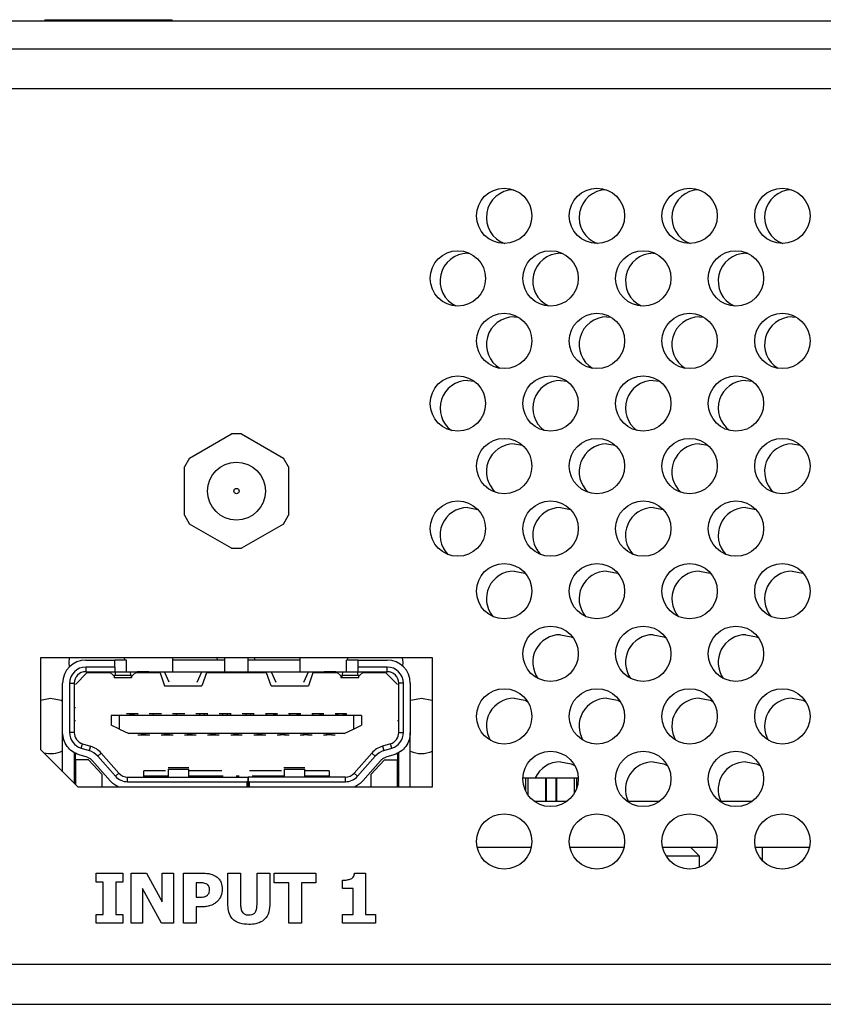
# Model space of a CAD drawing. Header units: millimetres. Extents: x 19 to 844, y 7 to 552.
# Tile 20 of 63: x 474 to 509, y 132 to 175. Entities that reach past the tile are written whole.
import ezdxf

# ---------------------------------------------------------------- set-up
doc = ezdxf.new("R2010")
doc.units = ezdxf.units.MM

msp = doc.modelspace()

# ---------------------------------------------------------------- linework, layer by layer
at = {"color": 7, "linetype": 'Continuous', "lineweight": 25}
for p, q in [((139.997, 174.666), (575.997, 174.666)), ((475.247, 174.716), (475.247, 174.666)), ((475.247, 174.716), (480.747, 174.716)), ((480.747, 174.666), (480.747, 174.716)), ((139.997, 173.452), (575.997, 173.452)), ((576.557, 171.726), (139.437, 171.726)), ((493.497, 164.634), (493.582, 164.631)), ((497.497, 164.634), (497.582, 164.631)), ((501.497, 164.634), (501.582, 164.631)), ((505.497, 164.634), (505.582, 164.631)), ((495.497, 161.892), (495.684, 161.877)), ((499.497, 161.892), (499.684, 161.877)), ((503.497, 161.892), (503.684, 161.877)), ((507.497, 161.892), (507.684, 161.877)), ((493.497, 159.148), (493.777, 159.115)), ((497.497, 159.148), (497.777, 159.115)), ((501.497, 159.148), (501.777, 159.115)), ((505.497, 159.148), (505.777, 159.115)), ((481.491, 155.8), (483.301, 156.845)), ((483.741, 156.845), (483.301, 156.845)), ((483.741, 156.845), (485.551, 155.8)), ((495.497, 156.406), (495.859, 156.349)), ((499.497, 156.406), (499.859, 156.349)), ((503.497, 156.406), (503.859, 156.349)), ((507.497, 156.406), (507.859, 156.349)), ((481.491, 155.8), (481.271, 155.419)), ((485.771, 155.419), (485.551, 155.8)), ((481.271, 153.329), (481.271, 155.419)), ((485.771, 155.419), (485.771, 153.329)), ((493.497, 153.662), (493.931, 153.581)), ((497.497, 153.662), (497.931, 153.581)), ((501.497, 153.662), (501.931, 153.581)), ((505.497, 153.662), (505.931, 153.581)), ((481.271, 153.329), (481.491, 152.948)), ((485.551, 152.948), (485.771, 153.329)), ((483.301, 151.903), (481.491, 152.948)), ((485.551, 152.948), (483.741, 151.903)), ((483.301, 151.903), (483.741, 151.903)), ((475.071, 147.174), (475.071, 143.214)), ((491.971, 147.174), (475.071, 147.174)), ((477.021, 147.079), (478.271, 147.079)), ((478.271, 146.779), (478.271, 147.079)), ((478.771, 147.079), (478.271, 147.079)), ((478.676, 147.17), (478.687, 147.079)), ((478.771, 146.579), (478.771, 147.079)), ((480.771, 146.579), (480.771, 147.174)), ((483.021, 147.079), (480.771, 147.079)), ((482.675, 147.174), (482.687, 147.079)), ((483.021, 146.579), (483.021, 147.174)), ((484.021, 146.579), (484.021, 147.174)), ((486.271, 147.079), (484.021, 147.079)), ((484.307, 147.079), (484.318, 147.174)), ((486.271, 146.579), (486.271, 147.174)), ((488.271, 146.579), (488.271, 147.079)), ((488.771, 147.079), (488.271, 147.079)), ((488.307, 147.079), (488.318, 147.174)), ((488.771, 146.779), (488.771, 147.079)), ((488.771, 147.079), (490.021, 147.079)), ((491.971, 141.614), (491.971, 147.174)), ((478.271, 146.779), (477.021, 146.779)), ((477.021, 146.779), (477.021, 146.579)), ((478.271, 146.779), (478.271, 146.579)), ((490.021, 146.779), (488.771, 146.779)), ((488.771, 146.579), (488.771, 146.779)), ((490.021, 146.579), (490.021, 146.779)), ((476.571, 146.024), (477.071, 146.524)), ((477.021, 146.579), (478.271, 146.579)), ((478.093, 146.524), (477.071, 146.524)), ((478.036, 146.579), (478.225, 146.397)), ((478.248, 146.329), (478.993, 146.329)), ((478.271, 146.579), (478.771, 146.579)), ((478.295, 146.579), (478.275, 146.425)), ((478.275, 146.425), (478.967, 146.425)), ((478.771, 146.579), (480.771, 146.579)), ((478.967, 146.425), (478.947, 146.579)), ((479.206, 146.579), (479.016, 146.397)), ((480.221, 146.524), (479.148, 146.524)), ((479.338, 146.57), (479.234, 146.579)), ((479.301, 146.574), (479.301, 146.524)), ((479.741, 146.574), (479.301, 146.574)), ((479.741, 146.574), (479.741, 146.524)), ((480.221, 146.524), (480.421, 145.974)), ((480.621, 146.129), (480.421, 146.579)), ((480.771, 146.579), (483.021, 146.579)), ((481.821, 146.129), (482.021, 146.579)), ((482.221, 146.524), (482.021, 145.974)), ((484.821, 146.524), (482.221, 146.524)), ((483.021, 146.579), (484.021, 146.579)), ((484.021, 146.579), (486.271, 146.579)), ((485.021, 145.974), (484.821, 146.524)), ((485.021, 146.579), (485.221, 146.129)), ((486.271, 146.579), (488.271, 146.579)), ((486.421, 146.129), (486.621, 146.579)), ((486.821, 146.524), (486.621, 145.974)), ((487.893, 146.524), (486.821, 146.524)), ((487.301, 146.574), (487.301, 146.524)), ((487.741, 146.574), (487.301, 146.574)), ((487.808, 146.579), (487.701, 146.57)), ((487.741, 146.574), (487.741, 146.524)), ((487.836, 146.579), (488.025, 146.397)), ((488.022, 146.329), (488.793, 146.329)), ((488.095, 146.579), (488.075, 146.425)), ((488.075, 146.425), (488.767, 146.425)), ((488.271, 146.579), (488.771, 146.579)), ((488.767, 146.425), (488.747, 146.579)), ((488.771, 146.579), (490.021, 146.579)), ((489.006, 146.579), (488.816, 146.397)), ((489.971, 146.524), (488.949, 146.524)), ((489.971, 146.524), (490.471, 146.024)), ((476.021, 143.948), (476.021, 146.079)), ((476.321, 146.079), (476.321, 143.948)), ((476.321, 146.079), (476.521, 146.079)), ((476.521, 146.079), (476.521, 143.948)), ((480.421, 145.974), (482.021, 145.974)), ((485.021, 145.974), (486.621, 145.974)), ((490.521, 143.948), (490.521, 146.079)), ((490.721, 146.079), (490.521, 146.079)), ((490.721, 143.948), (490.721, 146.079)), ((491.021, 146.079), (491.021, 143.948)), ((475.071, 145.355), (475.497, 145.434)), ((476.571, 145.024), (476.521, 145.024)), ((476.521, 144.474), (476.571, 144.474)), ((478.471, 144.694), (478.121, 144.694)), ((478.121, 144.694), (478.121, 144.264)), ((478.471, 144.101), (478.471, 144.694)), ((488.571, 144.694), (478.471, 144.694)), ((478.772, 144.758), (478.771, 144.758)), ((479.272, 144.758), (478.772, 144.758)), ((478.921, 144.758), (479.121, 144.758)), ((478.921, 144.758), (478.921, 144.758)), ((479.284, 144.754), (479.092, 144.754)), ((479.271, 144.758), (479.272, 144.758)), ((479.942, 144.754), (479.757, 144.754)), ((479.771, 144.756), (479.772, 144.758)), ((479.921, 144.754), (479.771, 144.754)), ((480.272, 144.758), (479.772, 144.758)), ((480.121, 144.758), (479.921, 144.758)), ((480.285, 144.754), (480.099, 144.754)), ((480.271, 144.754), (480.121, 144.754)), ((480.271, 144.758), (480.272, 144.758)), ((480.944, 144.754), (480.755, 144.754)), ((480.772, 144.758), (480.771, 144.758)), ((480.921, 144.754), (480.771, 144.754)), ((481.272, 144.759), (480.772, 144.758)), ((481.121, 144.758), (480.921, 144.758)), ((481.287, 144.754), (481.097, 144.754)), ((481.271, 144.754), (481.121, 144.754)), ((481.272, 144.759), (481.271, 144.756)), ((481.772, 144.759), (481.771, 144.758)), ((481.921, 144.754), (481.771, 144.754)), ((482.272, 144.759), (481.772, 144.759)), ((482.121, 144.759), (481.921, 144.759)), ((482.288, 144.754), (482.095, 144.754)), ((482.271, 144.754), (482.121, 144.754)), ((482.272, 144.759), (482.271, 144.756)), ((482.772, 144.759), (482.771, 144.759)), ((482.921, 144.754), (482.771, 144.754)), ((483.272, 144.759), (482.772, 144.759)), ((483.121, 144.759), (482.921, 144.759)), ((483.289, 144.754), (483.093, 144.754)), ((483.271, 144.754), (483.121, 144.754)), ((483.272, 144.759), (483.271, 144.756)), ((483.772, 144.759), (483.771, 144.759)), ((483.921, 144.754), (483.771, 144.754)), ((484.272, 144.76), (483.772, 144.759)), ((484.121, 144.759), (483.921, 144.759)), ((484.29, 144.754), (484.091, 144.754)), ((484.271, 144.754), (484.121, 144.754)), ((484.272, 144.759), (484.271, 144.757)), ((484.772, 144.76), (484.771, 144.759)), ((484.921, 144.754), (484.771, 144.754)), ((485.272, 144.76), (484.772, 144.76)), ((484.821, 144.694), (484.821, 144.754)), ((485.121, 144.759), (484.921, 144.759)), ((485.291, 144.754), (485.121, 144.754)), ((485.271, 144.754), (485.121, 144.754)), ((485.272, 144.76), (485.271, 144.757)), ((485.772, 144.76), (485.771, 144.76)), ((485.921, 144.754), (485.771, 144.754)), ((486.272, 144.76), (485.772, 144.76)), ((485.821, 144.694), (485.821, 144.754)), ((486.121, 144.76), (485.921, 144.76)), ((486.292, 144.754), (486.121, 144.754)), ((486.271, 144.754), (486.121, 144.754)), ((486.272, 144.76), (486.271, 144.757)), ((486.772, 144.76), (486.771, 144.76)), ((486.921, 144.754), (486.771, 144.754)), ((487.272, 144.76), (486.772, 144.76)), ((486.821, 144.694), (486.821, 144.754)), ((487.121, 144.76), (486.921, 144.76)), ((487.294, 144.754), (487.121, 144.754)), ((487.271, 144.754), (487.121, 144.754)), ((487.272, 144.76), (487.271, 144.757)), ((487.772, 144.761), (487.771, 144.76)), ((487.921, 144.754), (487.771, 144.754)), ((488.272, 144.761), (487.772, 144.761)), ((487.821, 144.694), (487.821, 144.757)), ((488.121, 144.76), (487.921, 144.76)), ((487.921, 144.76), (487.921, 144.754)), ((488.121, 144.754), (488.121, 144.76)), ((488.271, 144.754), (488.121, 144.754)), ((488.272, 144.761), (488.271, 144.757)), ((488.272, 144.694), (488.272, 144.761)), ((488.921, 144.694), (488.571, 144.694)), ((488.571, 144.694), (488.571, 144.101)), ((488.921, 144.694), (488.921, 144.264)), ((490.471, 144.474), (490.521, 144.474)), ((478.471, 144.101), (478.121, 144.264)), ((478.471, 144.101), (478.871, 143.914)), ((488.171, 143.914), (488.571, 144.101)), ((488.571, 144.101), (488.921, 144.264)), ((476.021, 142.264), (476.021, 143.948)), ((476.521, 143.948), (476.321, 143.948)), ((488.171, 143.914), (478.871, 143.914)), ((479.271, 143.856), (479.421, 143.856)), ((479.271, 143.856), (479.271, 143.854)), ((479.271, 143.854), (479.412, 143.854)), ((479.629, 143.858), (479.412, 143.858)), ((479.412, 143.854), (479.421, 143.856)), ((479.421, 143.86), (479.621, 143.86)), ((479.599, 143.856), (479.774, 143.856)), ((479.599, 143.854), (479.785, 143.854)), ((479.629, 143.858), (479.621, 143.86)), ((479.621, 143.856), (479.771, 143.856)), ((479.629, 143.854), (479.771, 143.854)), ((479.771, 143.856), (479.772, 143.858)), ((479.771, 143.854), (479.771, 143.856)), ((480.271, 143.856), (480.421, 143.856)), ((480.271, 143.856), (480.271, 143.854)), ((480.271, 143.854), (480.412, 143.854)), ((480.629, 143.858), (480.412, 143.858)), ((480.412, 143.854), (480.421, 143.856)), ((480.421, 143.86), (480.621, 143.86)), ((480.597, 143.854), (480.786, 143.854)), ((480.629, 143.858), (480.621, 143.86)), ((480.621, 143.856), (480.771, 143.856)), ((480.629, 143.854), (480.771, 143.854)), ((480.771, 143.856), (480.772, 143.858)), ((480.771, 143.854), (480.771, 143.856)), ((481.271, 143.856), (481.421, 143.856)), ((481.271, 143.856), (481.271, 143.854)), ((481.271, 143.854), (481.412, 143.854)), ((481.412, 143.854), (481.421, 143.856)), ((481.421, 143.86), (481.621, 143.86)), ((481.629, 143.858), (481.421, 143.858)), ((481.596, 143.854), (481.787, 143.854)), ((481.629, 143.858), (481.621, 143.86)), ((481.621, 143.856), (481.771, 143.856)), ((481.629, 143.854), (481.771, 143.854)), ((481.771, 143.856), (481.772, 143.859)), ((481.771, 143.854), (481.771, 143.856)), ((482.271, 143.856), (482.421, 143.856)), ((482.271, 143.856), (482.271, 143.854)), ((482.271, 143.854), (482.412, 143.854)), ((482.629, 143.859), (482.412, 143.859)), ((482.412, 143.854), (482.421, 143.856)), ((482.421, 143.861), (482.621, 143.861)), ((482.629, 143.859), (482.621, 143.861)), ((482.621, 143.856), (482.771, 143.856)), ((482.629, 143.854), (482.771, 143.854)), ((482.771, 143.856), (482.772, 143.859)), ((482.771, 143.854), (482.771, 143.856)), ((483.271, 143.856), (483.421, 143.856)), ((483.271, 143.856), (483.271, 143.854)), ((483.271, 143.854), (483.412, 143.854)), ((483.629, 143.859), (483.412, 143.859)), ((483.412, 143.854), (483.421, 143.856)), ((483.421, 143.861), (483.621, 143.861)), ((483.629, 143.859), (483.621, 143.861)), ((483.621, 143.856), (483.771, 143.856)), ((483.629, 143.854), (483.771, 143.854)), ((483.771, 143.857), (483.772, 143.859)), ((483.771, 143.854), (483.771, 143.856)), ((484.271, 143.856), (484.421, 143.856)), ((484.271, 143.856), (484.271, 143.854)), ((484.271, 143.854), (484.412, 143.854)), ((484.621, 143.859), (484.412, 143.859)), ((484.412, 143.854), (484.421, 143.856)), ((484.421, 143.861), (484.621, 143.861)), ((484.599, 143.854), (484.791, 143.854)), ((484.629, 143.854), (484.771, 143.854)), ((484.771, 143.857), (484.772, 143.86)), ((484.771, 143.854), (484.771, 143.856)), ((485.271, 143.856), (485.421, 143.856)), ((485.271, 143.856), (485.271, 143.854)), ((485.271, 143.854), (485.413, 143.854)), ((485.629, 143.86), (485.413, 143.86)), ((485.413, 143.854), (485.421, 143.856)), ((485.421, 143.862), (485.621, 143.862)), ((485.598, 143.854), (485.792, 143.854)), ((485.629, 143.854), (485.771, 143.854)), ((485.771, 143.857), (485.772, 143.86)), ((485.771, 143.854), (485.771, 143.856)), ((486.271, 143.856), (486.421, 143.856)), ((486.271, 143.856), (486.271, 143.854)), ((486.271, 143.854), (486.413, 143.854)), ((486.629, 143.86), (486.413, 143.86)), ((486.413, 143.854), (486.421, 143.856)), ((486.421, 143.862), (486.621, 143.862)), ((486.596, 143.854), (486.793, 143.854)), ((486.629, 143.854), (486.771, 143.854)), ((486.771, 143.857), (486.772, 143.86)), ((486.771, 143.854), (486.771, 143.856)), ((487.271, 143.856), (487.421, 143.856)), ((487.271, 143.856), (487.271, 143.854)), ((487.271, 143.854), (487.413, 143.854)), ((487.629, 143.86), (487.413, 143.86)), ((487.413, 143.854), (487.421, 143.856)), ((487.421, 143.862), (487.621, 143.862)), ((487.629, 143.854), (487.771, 143.854)), ((487.771, 143.857), (487.772, 143.861)), ((487.771, 143.854), (487.771, 143.856)), ((490.521, 143.948), (490.721, 143.948)), ((491.021, 141.614), (491.021, 143.948)), ((475.071, 143.214), (476.671, 141.614)), ((476.815, 143.279), (476.874, 143.47)), ((476.815, 143.279), (477.167, 143.171)), ((476.874, 143.47), (477.226, 143.362)), ((477.226, 143.362), (477.167, 143.171)), ((490.168, 143.47), (489.816, 143.362)), ((489.816, 143.362), (489.875, 143.171)), ((489.875, 143.171), (490.227, 143.279)), ((490.227, 143.279), (490.168, 143.47)), ((476.521, 143.094), (476.521, 141.764)), ((476.571, 142.774), (476.571, 143.055)), ((476.571, 142.774), (476.571, 141.714)), ((477.141, 142.774), (476.571, 142.774)), ((477.079, 142.884), (476.727, 142.993)), ((477.721, 142.147), (477.141, 142.774)), ((477.532, 142.935), (477.682, 143.067)), ((477.532, 142.935), (478.296, 142.067)), ((477.682, 143.067), (478.446, 142.199)), ((488.595, 142.199), (489.359, 143.067)), ((488.745, 142.067), (489.509, 142.935)), ((489.901, 142.774), (489.321, 142.147)), ((489.359, 143.067), (489.509, 142.935)), ((489.901, 142.774), (490.471, 142.774)), ((490.315, 142.993), (489.963, 142.884)), ((490.471, 143.055), (490.471, 142.774)), ((490.471, 141.614), (490.471, 142.774)), ((490.521, 141.614), (490.521, 143.094)), ((478.071, 141.868), (477.307, 142.737)), ((481.472, 142.429), (480.569, 142.429)), ((480.571, 142.369), (480.571, 142.029)), ((480.571, 142.369), (481.471, 142.369)), ((481.471, 142.029), (481.471, 142.369)), ((486.472, 142.429), (485.569, 142.429)), ((485.571, 142.369), (485.571, 142.029)), ((485.571, 142.369), (486.471, 142.369)), ((486.471, 142.029), (486.471, 142.369)), ((489.734, 142.737), (488.97, 141.868)), ((476.521, 142.184), (476.571, 142.25)), ((477.721, 141.614), (477.721, 142.147)), ((478.296, 142.067), (478.446, 142.199)), ((478.822, 141.829), (478.822, 142.029)), ((478.822, 142.029), (484.011, 142.029)), ((480.458, 142.294), (479.521, 142.294)), ((479.521, 142.029), (479.521, 142.294)), ((480.571, 142.071), (479.521, 142.071)), ((482.882, 142.294), (481.471, 142.294)), ((482.941, 142.071), (481.471, 142.071)), ((481.486, 142.071), (481.486, 142.029)), ((483.63, 142.071), (483.512, 142.071)), ((484.011, 142.029), (484.011, 141.858)), ((488.22, 142.029), (484.031, 142.029)), ((484.031, 142.029), (484.031, 141.858)), ((485.458, 142.294), (484.089, 142.294)), ((485.571, 142.071), (484.201, 142.071)), ((485.555, 142.029), (485.555, 142.071)), ((487.521, 142.294), (486.471, 142.294)), ((487.521, 142.071), (486.471, 142.071)), ((487.521, 142.294), (487.521, 142.029)), ((488.22, 141.829), (488.22, 142.029)), ((488.595, 142.199), (488.745, 142.067)), ((489.321, 142.147), (489.321, 141.614)), ((490.471, 142.187), (490.521, 142.11)), ((495.877, 141.994), (495.991, 141.994)), ((495.991, 141.994), (496.091, 141.994)), ((496.091, 141.994), (496.091, 141.27)), ((496.091, 141.994), (496.093, 141.994)), ((496.093, 141.994), (496.854, 141.994)), ((496.854, 141.994), (496.877, 141.994)), ((496.854, 141.994), (496.854, 140.994)), ((496.877, 141.994), (497.304, 141.994)), ((496.877, 141.994), (496.877, 140.994)), ((497.304, 141.994), (497.327, 141.994)), ((497.304, 141.994), (497.304, 140.994)), ((497.327, 141.994), (497.327, 140.994)), ((497.327, 141.994), (498.088, 141.994)), ((498.088, 141.994), (498.091, 141.994)), ((498.091, 141.994), (498.091, 141.332)), ((498.091, 141.994), (498.191, 141.994)), ((498.191, 141.994), (498.264, 141.994)), ((476.671, 141.614), (491.971, 141.614)), ((478.822, 141.829), (483.961, 141.829)), ((484.011, 141.614), (484.011, 141.858)), ((484.031, 141.858), (484.031, 141.614)), ((484.081, 141.829), (488.22, 141.829)), ((496.358, 140.994), (497.783, 140.994)), ((496.877, 140.994), (497.304, 140.994)), ((500.358, 140.994), (501.783, 140.994)), ((504.358, 140.994), (505.783, 140.994)), ((493.902, 139.01), (496.24, 139.01)), ((497.902, 139.01), (500.24, 139.01)), ((501.902, 139.01), (504.24, 139.01)), ((503.503, 138.62), (503.113, 139.01)), ((505.902, 139.01), (508.24, 139.01)), ((506.202, 139.01), (506.202, 138.433)), ((503.503, 138.62), (502.058, 138.62)), ((503.503, 138.139), (503.503, 138.62)), ((477.47, 137.5), (477.47, 137.882)), ((477.47, 137.882), (478.617, 137.882)), ((478.617, 137.882), (478.617, 137.5)), ((478.973, 135.724), (478.973, 137.882)), ((478.973, 137.882), (479.632, 137.882)), ((479.632, 137.882), (480.311, 136.646)), ((480.311, 136.646), (480.311, 137.882)), ((480.311, 137.882), (480.803, 137.882)), ((480.803, 137.882), (480.803, 135.724)), ((481.24, 137.882), (482.08, 137.882)), ((481.24, 135.724), (481.24, 137.882)), ((483.152, 136.498), (483.152, 137.882)), ((483.152, 137.882), (483.698, 137.882)), ((483.698, 137.882), (483.698, 136.527)), ((484.409, 136.527), (484.409, 137.882)), ((484.409, 137.882), (484.955, 137.882)), ((484.955, 137.882), (484.955, 136.5)), ((485.146, 137.473), (485.146, 137.882)), ((485.146, 137.882), (486.949, 137.882)), ((486.949, 137.882), (486.949, 137.473)), ((488.614, 137.882), (489.08, 137.882)), ((489.08, 137.882), (489.08, 136.107)), ((477.771, 137.5), (477.47, 137.5)), ((477.771, 136.107), (477.771, 137.5)), ((478.617, 137.5), (478.317, 137.5)), ((478.317, 137.5), (478.317, 136.107)), ((481.865, 137.473), (481.786, 137.473)), ((481.786, 137.473), (481.786, 136.844)), ((485.774, 137.473), (485.146, 137.473)), ((485.774, 135.724), (485.774, 137.473)), ((486.949, 137.473), (486.321, 137.473)), ((486.321, 137.473), (486.321, 135.724)), ((488.096, 137.227), (488.096, 137.582)), ((480.285, 135.724), (479.464, 137.229)), ((479.464, 137.229), (479.464, 135.724)), ((481.786, 136.844), (481.825, 136.844)), ((488.561, 137.227), (488.096, 137.227)), ((488.561, 136.107), (488.561, 137.227)), ((482.07, 136.435), (481.786, 136.435)), ((481.786, 136.435), (481.786, 135.724)), ((477.47, 135.724), (477.47, 136.107)), ((477.47, 136.107), (477.771, 136.107)), ((478.317, 136.107), (478.617, 136.107)), ((478.617, 136.107), (478.617, 135.724)), ((488.096, 135.724), (488.096, 136.107)), ((488.096, 136.107), (488.561, 136.107)), ((489.08, 136.107), (489.517, 136.107)), ((489.517, 136.107), (489.517, 135.724)), ((478.617, 135.724), (477.47, 135.724)), ((479.464, 135.724), (478.973, 135.724)), ((480.803, 135.724), (480.285, 135.724)), ((481.786, 135.724), (481.24, 135.724)), ((486.321, 135.724), (485.774, 135.724)), ((489.517, 135.724), (488.096, 135.724)), ((139.437, 133.95), (576.557, 133.95)), ((139.632, 132.224), (576.361, 132.224)), ((246.497, 132.224), (577.533, 132.224))]:
    msp.add_line(p, q, dxfattribs=at)
at = {"color": 8, "linetype": 'Continuous', "lineweight": 25}
for p, q in [((495.991, 141.994), (495.991, 141.443)), ((496.093, 141.994), (496.093, 141.266)), ((498.088, 141.994), (498.088, 141.327)), ((498.191, 141.994), (498.191, 141.538)), ((483.961, 141.829), (483.961, 141.614)), ((484.081, 141.614), (484.081, 141.829))]:
    msp.add_line(p, q, dxfattribs=at)
at = {"color": 7, "linetype": 'Continuous', "lineweight": 25, "flags": 128}
for points in [[(495.497, 150.92), (495.954, 150.829), (495.992, 150.812)], [(499.497, 150.92), (499.954, 150.829), (499.992, 150.812)], [(503.497, 150.92), (503.954, 150.829), (503.992, 150.812)], [(507.497, 150.92), (507.954, 150.829), (507.992, 150.812)], [(497.497, 148.176), (497.954, 148.085), (498.045, 148.043)], [(501.497, 148.176), (501.954, 148.085), (502.045, 148.043)], [(505.497, 148.176), (505.954, 148.085), (506.045, 148.043)], [(476.318, 146.791), (476.303, 146.982), (476.318, 147.174)], [(490.675, 147.174), (490.691, 146.982), (490.681, 146.83)], [(482.621, 146.579), (482.6, 146.525), (482.599, 146.524)], [(484.394, 146.524), (484.394, 146.525), (484.373, 146.579)], [(475.497, 145.434), (475.954, 145.343), (476.021, 145.312)], [(491.021, 145.335), (491.04, 145.343), (491.497, 145.434)], [(491.497, 145.434), (491.954, 145.343), (491.971, 145.335)], [(495.497, 145.434), (495.954, 145.343), (496.089, 145.277)], [(499.497, 145.434), (499.954, 145.343), (500.089, 145.277)], [(503.497, 145.434), (503.954, 145.343), (504.089, 145.277)], [(507.497, 145.434), (507.954, 145.343), (508.089, 145.277)], [(497.497, 142.69), (497.954, 142.599), (498.126, 142.511)], [(501.497, 142.69), (501.954, 142.599), (502.126, 142.511)], [(505.497, 142.69), (505.954, 142.599), (506.126, 142.511)]]:
    msp.add_lwpolyline(points, dxfattribs=at)
at = {"color": 7, "linetype": 'Continuous', "lineweight": 25}
for centre, radius in [((495.071, 166.252), 1.194), ((499.071, 166.252), 1.194), ((503.071, 166.252), 1.194), ((507.071, 166.252), 1.194), ((493.071, 163.552), 1.194), ((497.071, 163.552), 1.194), ((501.071, 163.552), 1.194), ((505.071, 163.552), 1.194), ((495.071, 160.852), 1.194), ((499.071, 160.852), 1.194), ((503.071, 160.852), 1.194), ((507.071, 160.852), 1.194), ((493.071, 158.152), 1.194), ((497.071, 158.152), 1.194), ((501.071, 158.152), 1.194), ((505.071, 158.152), 1.194), ((495.071, 155.452), 1.194), ((499.071, 155.452), 1.194), ((503.071, 155.452), 1.194), ((507.071, 155.452), 1.194), ((483.521, 154.374), 1.25), ((483.521, 154.374), 0.115), ((493.071, 152.752), 1.194), ((497.071, 152.752), 1.194), ((501.071, 152.752), 1.194), ((505.071, 152.752), 1.194), ((495.071, 150.052), 1.194), ((499.071, 150.052), 1.194), ((503.071, 150.052), 1.194), ((507.071, 150.052), 1.194), ((497.071, 147.352), 1.194), ((501.071, 147.352), 1.194), ((505.071, 147.352), 1.194), ((495.071, 144.652), 1.194), ((499.071, 144.652), 1.194), ((503.071, 144.652), 1.194), ((507.071, 144.652), 1.194), ((497.071, 141.952), 1.194), ((501.071, 141.952), 1.194), ((505.071, 141.952), 1.194), ((495.071, 139.252), 1.194), ((499.071, 139.252), 1.194), ((503.071, 139.252), 1.194), ((507.071, 139.252), 1.194)]:
    msp.add_circle(centre, radius, dxfattribs=at)
for centre, radius, start, end in [((495.497, 166.184), 1.194, 91.2365, 250.4121), ((499.497, 166.184), 1.194, 91.2365, 250.4121), ((503.497, 166.184), 1.194, 91.2366, 250.4121), ((507.497, 166.184), 1.194, 91.2366, 250.4121), ((493.497, 163.44), 1.194, 90, 244.6381), ((497.497, 163.44), 1.194, 90, 244.6381), ((501.497, 163.44), 1.194, 90, 244.6381), ((505.497, 163.44), 1.194, 90, 244.6381), ((495.497, 160.698), 1.194, 90, 239.087), ((499.497, 160.698), 1.194, 90, 239.087), ((503.497, 160.698), 1.194, 90, 239.087), ((507.497, 160.698), 1.194, 90, 239.087), ((493.497, 157.954), 1.194, 90, 233.7255), ((497.497, 157.954), 1.194, 90, 233.7255), ((501.497, 157.954), 1.194, 90, 233.7255), ((505.497, 157.954), 1.194, 90, 233.7255), ((495.497, 155.212), 1.194, 90, 228.6973), ((499.497, 155.212), 1.194, 90, 228.6973), ((503.497, 155.212), 1.194, 90, 228.6973), ((507.497, 155.212), 1.194, 90, 228.6973), ((493.497, 152.468), 1.194, 90, 223.9298), ((497.497, 152.468), 1.194, 90, 223.9298), ((501.497, 152.468), 1.194, 90, 223.9298), ((505.497, 152.468), 1.194, 90, 223.9298), ((495.497, 149.726), 1.194, 90, 219.5142), ((499.497, 149.726), 1.194, 90, 219.5142), ((503.497, 149.726), 1.194, 90, 219.5142), ((507.497, 149.726), 1.194, 90, 219.5142), ((497.497, 146.982), 1.194, 90, 215.3577), ((501.497, 146.982), 1.194, 90, 215.3577), ((505.497, 146.982), 1.194, 90, 215.3577), ((477.021, 146.079), 1, 90, 180), ((490.021, 146.079), 1, 0, 90), ((477.021, 146.079), 0.7, 90, 180), ((490.021, 146.079), 0.7, 0, 90), ((477.021, 146.079), 0.5, 90, 180), ((490.021, 146.079), 0.5, 0, 90), ((495.497, 144.24), 1.194, 90, 211.5194), ((499.497, 144.24), 1.194, 90, 211.5194), ((503.497, 144.24), 1.194, 90, 211.5194), ((507.497, 144.24), 1.194, 90, 211.5194), ((477.021, 143.948), 0.7, 180, 252.8973), ((477.021, 143.948), 0.5, 180, 252.8973), ((490.021, 143.948), 0.5, 287.1027, 0), ((490.021, 143.948), 0.7, 287.1028, 0), ((476.932, 142.406), 1, 41.3478, 72.8973), ((490.11, 142.406), 1, 107.1027, 138.6522), ((475.497, 144.24), 1.194, 255.7267, 296.0281), ((476.932, 142.406), 0.8, 41.3478, 72.8973), ((490.11, 142.406), 0.8, 107.1027, 138.6522), ((491.497, 144.24), 1.194, 246.5025, 293.3867), ((497.497, 141.496), 1.194, 90, 155.363), ((501.497, 141.496), 1.194, 90, 204.8758), ((505.497, 141.496), 1.194, 90, 204.8758), ((478.822, 142.529), 0.7, 221.3478, 270), ((478.822, 142.529), 0.5, 221.3472, 270), ((488.22, 142.529), 0.5, 270, 318.6522), ((488.22, 142.529), 0.7, 270, 318.6522)]:
    msp.add_arc(centre, radius, start, end, dxfattribs=at)
for centre, start_param, end_param in [((478.248, 147.029), 2.698682, 3.670149), ((478.993, 147.029), 2.613036, 3.584504), ((488.793, 147.029), 2.613036, 3.584504)]:
    msp.add_ellipse(centre, major_axis=(0, 0.7), ratio=0.075758, start_param=start_param, end_param=end_param, dxfattribs=at)
for points, knots in [([(488.075, 146.425), (488.071, 146.399), (488.062, 146.349), (488.05, 146.324), (488.038, 146.334), (488.029, 146.376), (488.025, 146.397)], [0, 0, 0, 0, 0.249997, 0.500003, 0.749997, 1, 1, 1, 1]), ([(478.921, 144.758), (478.921, 144.755), (478.921, 144.749), (478.921, 144.713), (478.921, 144.695)], [0, 0, 0, 0, 0.50001, 1, 1, 1, 1]), ([(479.121, 144.695), (479.121, 144.713), (479.121, 144.749), (479.121, 144.755), (479.121, 144.758)], [0, 0, 0, 0, 0.499994, 1, 1, 1, 1]), ([(479.921, 144.758), (479.921, 144.755), (479.921, 144.749), (479.921, 144.713), (479.921, 144.695)], [0, 0, 0, 0, 0.500009, 1, 1, 1, 1]), ([(480.921, 144.758), (480.921, 144.755), (480.921, 144.749), (480.921, 144.713), (480.921, 144.695)], [0, 0, 0, 0, 0.499991, 1, 1, 1, 1]), ([(481.921, 144.759), (481.921, 144.756), (481.921, 144.75), (481.921, 144.713), (481.921, 144.695)], [0, 0, 0, 0, 0.499973, 1, 1, 1, 1]), ([(482.121, 144.754), (482.121, 144.751), (482.121, 144.746), (482.121, 144.711), (482.121, 144.694)], [0, 0, 0, 0, 0.499982, 1, 1, 1, 1]), ([(482.271, 144.694), (482.271, 144.711), (482.271, 144.746), (482.271, 144.751), (482.271, 144.754)], [0, 0, 0, 0, 0.50002, 1, 1, 1, 1]), ([(482.921, 144.759), (482.921, 144.756), (482.921, 144.75), (482.921, 144.714), (482.921, 144.695)], [0, 0, 0, 0, 0.500005, 1, 1, 1, 1]), ([(483.121, 144.754), (483.121, 144.751), (483.121, 144.746), (483.121, 144.711), (483.121, 144.694)], [0, 0, 0, 0, 0.499994, 1, 1, 1, 1]), ([(483.271, 144.694), (483.271, 144.711), (483.271, 144.746), (483.271, 144.751), (483.271, 144.754)], [0, 0, 0, 0, 0.50002, 1, 1, 1, 1]), ([(483.921, 144.759), (483.921, 144.756), (483.921, 144.75), (483.921, 144.714), (483.921, 144.695)], [0, 0, 0, 0, 0.500005, 1, 1, 1, 1]), ([(484.121, 144.754), (484.121, 144.751), (484.121, 144.746), (484.121, 144.711), (484.121, 144.694)], [0, 0, 0, 0, 0.5, 1, 1, 1, 1]), ([(484.271, 144.694), (484.271, 144.711), (484.271, 144.746), (484.271, 144.751), (484.271, 144.754)], [0, 0, 0, 0, 0.50002, 1, 1, 1, 1]), ([(485.121, 144.759), (485.122, 144.759), (485.125, 144.759), (485.145, 144.759), (485.164, 144.759), (485.187, 144.759), (485.207, 144.759), (485.22, 144.759)], [0, 0, 0, 0, 0.248473, 0.501143, 0.626619, 0.748212, 1, 1, 1, 1]), ([(485.121, 144.759), (485.121, 144.757), (485.121, 144.751), (485.121, 144.713), (485.121, 144.694)], [0, 0, 0, 0, 0.5000092, 1, 1, 1, 1]), ([(485.121, 144.754), (485.121, 144.751), (485.121, 144.746), (485.121, 144.711), (485.121, 144.694)], [0, 0, 0, 0, 0.5000036, 1, 1, 1, 1]), ([(485.271, 144.694), (485.271, 144.711), (485.271, 144.746), (485.271, 144.751), (485.271, 144.754)], [0, 0, 0, 0, 0.50002, 1, 1, 1, 1]), ([(486.121, 144.76), (486.121, 144.757), (486.121, 144.751), (486.121, 144.713), (486.121, 144.694)], [0, 0, 0, 0, 0.500018, 1, 1, 1, 1]), ([(486.121, 144.76), (486.122, 144.76), (486.125, 144.76), (486.145, 144.76), (486.164, 144.76), (486.187, 144.76), (486.207, 144.76), (486.22, 144.76)], [0, 0, 0, 0, 0.248469, 0.501048, 0.626934, 0.748783, 1, 1, 1, 1]), ([(486.121, 144.754), (486.121, 144.751), (486.121, 144.746), (486.121, 144.711), (486.121, 144.694)], [0, 0, 0, 0, 0.5, 1, 1, 1, 1]), ([(486.271, 144.694), (486.271, 144.711), (486.271, 144.746), (486.271, 144.751), (486.271, 144.754)], [0, 0, 0, 0, 0.50002, 1, 1, 1, 1]), ([(487.121, 144.76), (487.121, 144.757), (487.121, 144.751), (487.121, 144.713), (487.121, 144.694)], [0, 0, 0, 0, 0.500009, 1, 1, 1, 1]), ([(487.121, 144.76), (487.122, 144.76), (487.125, 144.76), (487.145, 144.76), (487.165, 144.76), (487.188, 144.76), (487.208, 144.76), (487.221, 144.76)], [0, 0, 0, 0, 0.250025, 0.502878, 0.627784, 0.749074, 1, 1, 1, 1]), ([(487.121, 144.754), (487.121, 144.751), (487.121, 144.746), (487.121, 144.711), (487.121, 144.694)], [0, 0, 0, 0, 0.4999962, 1, 1, 1, 1]), ([(487.271, 144.694), (487.271, 144.711), (487.271, 144.746), (487.271, 144.751), (487.271, 144.754)], [0, 0, 0, 0, 0.50002, 1, 1, 1, 1]), ([(487.821, 144.76), (487.834, 144.76), (487.86, 144.76), (487.888, 144.76), (487.905, 144.76), (487.918, 144.76), (487.919, 144.76), (487.921, 144.76)], [0, 0, 0, 0, 0.248105, 0.498659, 0.62594, 0.748657, 1, 1, 1, 1]), ([(488.121, 144.76), (488.121, 144.757), (488.121, 144.751), (488.121, 144.713), (488.121, 144.694)], [0, 0, 0, 0, 0.500016, 1, 1, 1, 1]), ([(488.121, 144.76), (488.122, 144.76), (488.125, 144.76), (488.148, 144.76), (488.181, 144.76), (488.208, 144.76), (488.221, 144.76)], [0, 0, 0, 0, 0.250001, 0.499994, 0.749934, 1, 1, 1, 1]), ([(488.121, 144.754), (488.121, 144.751), (488.121, 144.746), (488.121, 144.711), (488.121, 144.694)], [0, 0, 0, 0, 0.49998, 1, 1, 1, 1]), ([(488.271, 144.694), (488.271, 144.711), (488.271, 144.746), (488.271, 144.751), (488.271, 144.754)], [0, 0, 0, 0, 0.50002, 1, 1, 1, 1]), ([(476.727, 142.993), (476.628, 143.033), (476.431, 143.114), (476.204, 143.345), (476.05, 143.63), (476.031, 143.842), (476.021, 143.948)], [0, 0, 0, 0, 0.249996, 0.499997, 0.749999, 1, 1, 1, 1]), ([(480.421, 143.856), (480.421, 143.858), (480.421, 143.862), (480.421, 143.896), (480.421, 143.912)], [0, 0, 0, 0, 0.500003, 1, 1, 1, 1]), ([(480.621, 143.911), (480.621, 143.895), (480.621, 143.863), (480.621, 143.858), (480.621, 143.856)], [0, 0, 0, 0, 0.48421, 1, 1, 1, 1]), ([(481.421, 143.856), (481.421, 143.858), (481.421, 143.862), (481.421, 143.895), (481.421, 143.912)], [0, 0, 0, 0, 0.5000068, 1, 1, 1, 1]), ([(482.421, 143.856), (482.421, 143.858), (482.421, 143.862), (482.421, 143.896), (482.421, 143.912)], [0, 0, 0, 0, 0.500003, 1, 1, 1, 1]), ([(483.421, 143.856), (483.421, 143.858), (483.421, 143.862), (483.421, 143.896), (483.421, 143.912)], [0, 0, 0, 0, 0.500012, 1, 1, 1, 1]), ([(484.421, 143.856), (484.421, 143.858), (484.421, 143.862), (484.421, 143.896), (484.421, 143.912)], [0, 0, 0, 0, 0.500004, 1, 1, 1, 1]), ([(484.629, 143.857), (484.629, 143.857), (484.628, 143.856), (484.626, 143.852), (484.623, 143.855), (484.622, 143.855), (484.621, 143.855), (484.621, 143.855), (484.621, 143.856), (484.621, 143.856)], [0, 0, 0, 0, 0.040019, 0.224491, 0.453776, 0.709379, 0.717545, 0.79027, 1, 1, 1, 1]), ([(485.421, 143.856), (485.421, 143.858), (485.421, 143.863), (485.421, 143.896), (485.421, 143.912)], [0, 0, 0, 0, 0.4999949, 1, 1, 1, 1]), ([(485.629, 143.857), (485.629, 143.857), (485.629, 143.857), (485.628, 143.856), (485.627, 143.854), (485.625, 143.853), (485.624, 143.854), (485.622, 143.856), (485.622, 143.855), (485.621, 143.855), (485.621, 143.855), (485.621, 143.855), (485.621, 143.856), (485.621, 143.856)], [0, 0, 0, 0, 0.016278, 0.107653, 0.173071, 0.224295, 0.453167, 0.581921, 0.709643, 0.717575, 0.733704, 0.790146, 1, 1, 1, 1]), ([(486.421, 143.856), (486.421, 143.858), (486.421, 143.863), (486.421, 143.895), (486.421, 143.912)], [0, 0, 0, 0, 0.499987, 1, 1, 1, 1]), ([(486.629, 143.858), (486.629, 143.858), (486.629, 143.857), (486.628, 143.856), (486.627, 143.854), (486.625, 143.853), (486.624, 143.854), (486.622, 143.856), (486.622, 143.855), (486.621, 143.855), (486.621, 143.855), (486.621, 143.855), (486.621, 143.856), (486.621, 143.856)], [0, 0, 0, 0, 0.016294, 0.107423, 0.172661, 0.22371, 0.452898, 0.581655, 0.709162, 0.712171, 0.733027, 0.789426, 1, 1, 1, 1]), ([(487.421, 143.856), (487.421, 143.858), (487.421, 143.863), (487.421, 143.895), (487.421, 143.912)], [0, 0, 0, 0, 0.499996, 1, 1, 1, 1]), ([(487.629, 143.858), (487.629, 143.858), (487.628, 143.858), (487.628, 143.856), (487.627, 143.854), (487.625, 143.853), (487.624, 143.854), (487.622, 143.856), (487.622, 143.855), (487.621, 143.855), (487.621, 143.855), (487.621, 143.855), (487.621, 143.856), (487.621, 143.856)], [0, 0, 0, 0, 0.016149, 0.107123, 0.172443, 0.223216, 0.452687, 0.581431, 0.70888, 0.711888, 0.73255, 0.788898, 1, 1, 1, 1]), ([(491.021, 143.948), (491.011, 143.842), (490.991, 143.63), (490.837, 143.345), (490.61, 143.114), (490.413, 143.033), (490.315, 142.993)], [0, 0, 0, 0, 0.25, 0.5, 0.749995, 1, 1, 1, 1]), ([(477.079, 142.884), (477.122, 142.868), (477.208, 142.834), (477.274, 142.769), (477.307, 142.737)], [0, 0, 0, 0, 0.5, 1, 1, 1, 1]), ([(489.734, 142.737), (489.767, 142.769), (489.833, 142.834), (489.92, 142.868), (489.963, 142.884)], [0, 0, 0, 0, 0.500025, 1, 1, 1, 1]), ([(478.421, 141.614), (478.417, 141.615), (478.346, 141.638), (478.222, 141.72), (478.121, 141.819), (478.071, 141.868)], [0, 0, 0, 0, 0.027736, 0.513865, 1, 1, 1, 1]), ([(484.011, 141.858), (484.01, 141.854), (484.008, 141.846), (483.998, 141.838), (483.988, 141.834), (483.979, 141.831), (483.97, 141.829), (483.964, 141.829), (483.961, 141.829)], [0, 0, 0, 0, 0.2975014, 0.5267641, 0.6559188, 0.7773313, 0.8914607, 1, 1, 1, 1]), ([(484.031, 141.858), (484.031, 141.854), (484.033, 141.847), (484.042, 141.839), (484.052, 141.834), (484.061, 141.831), (484.07, 141.829), (484.077, 141.829), (484.081, 141.829)], [0, 0, 0, 0, 0.253916, 0.507584, 0.635623, 0.75604, 0.875134, 1, 1, 1, 1]), ([(488.97, 141.868), (488.92, 141.819), (488.819, 141.72), (488.695, 141.638), (488.624, 141.615), (488.62, 141.614)], [0, 0, 0, 0, 0.4861341, 0.972248, 1, 1, 1, 1]), ([(482.08, 137.882), (482.193, 137.88), (482.394, 137.875), (482.572, 137.782), (482.65, 137.741)], [0, 0, 0, 0, 0.56055, 1, 1, 1, 1]), ([(482.65, 137.741), (482.695, 137.704), (482.786, 137.631), (482.888, 137.444), (482.899, 137.295), (482.906, 137.203)], [0, 0, 0, 0, 0.28013, 0.560369, 1, 1, 1, 1]), ([(488.459, 137.638), (488.483, 137.653), (488.532, 137.682), (488.595, 137.765), (488.607, 137.838), (488.614, 137.882)], [0, 0, 0, 0, 0.280592, 0.560803, 1, 1, 1, 1]), ([(482.209, 137.43), (482.146, 137.447), (482.033, 137.476), (481.916, 137.474), (481.865, 137.473)], [0, 0, 0, 0, 0.558488, 1, 1, 1, 1]), ([(482.36, 137.19), (482.358, 137.218), (482.354, 137.274), (482.308, 137.367), (482.247, 137.407), (482.209, 137.43)], [0, 0, 0, 0, 0.281395, 0.562381, 1, 1, 1, 1]), ([(488.096, 137.582), (488.166, 137.583), (488.289, 137.584), (488.407, 137.622), (488.459, 137.638)], [0, 0, 0, 0, 0.560865, 1, 1, 1, 1]), ([(481.825, 136.844), (481.875, 136.844), (481.965, 136.843), (482.054, 136.852), (482.093, 136.856)], [0, 0, 0, 0, 0.560091, 1, 1, 1, 1]), ([(482.093, 136.856), (482.128, 136.863), (482.189, 136.877), (482.241, 136.913), (482.264, 136.929)], [0, 0, 0, 0, 0.560496, 1, 1, 1, 1]), ([(482.264, 136.929), (482.283, 136.948), (482.32, 136.987), (482.358, 137.078), (482.359, 137.147), (482.36, 137.19)], [0, 0, 0, 0, 0.280177, 0.559702, 1, 1, 1, 1]), ([(482.906, 137.203), (482.898, 137.097), (482.884, 136.908), (482.77, 136.757), (482.72, 136.69)], [0, 0, 0, 0, 0.560335, 1, 1, 1, 1]), ([(482.454, 136.506), (482.384, 136.482), (482.259, 136.44), (482.128, 136.436), (482.07, 136.435)], [0, 0, 0, 0, 0.5597437, 1, 1, 1, 1]), ([(482.72, 136.69), (482.676, 136.648), (482.596, 136.573), (482.497, 136.526), (482.454, 136.506)], [0, 0, 0, 0, 0.55996, 1, 1, 1, 1]), ([(484.053, 135.67), (483.922, 135.677), (483.662, 135.692), (483.333, 135.886), (483.17, 136.191), (483.158, 136.396), (483.152, 136.498)], [0, 0, 0, 0, 0.280806, 0.559457, 0.779221, 1, 1, 1, 1]), ([(483.698, 136.527), (483.701, 136.466), (483.706, 136.345), (483.768, 136.178), (483.908, 136.087), (484.004, 136.082), (484.053, 136.08)], [0, 0, 0, 0, 0.2813166, 0.5605509, 0.7794437, 1, 1, 1, 1]), ([(484.053, 136.08), (484.094, 136.082), (484.175, 136.086), (484.291, 136.139), (484.399, 136.288), (484.405, 136.429), (484.409, 136.527)], [0, 0, 0, 0, 0.187503, 0.374072, 0.560491, 1, 1, 1, 1]), ([(484.955, 136.5), (484.945, 136.368), (484.926, 136.105), (484.68, 135.805), (484.36, 135.684), (484.155, 135.675), (484.053, 135.67)], [0, 0, 0, 0, 0.280254, 0.5584, 0.778807, 1, 1, 1, 1])]:
    msp.add_open_spline(points, degree=3, knots=knots, dxfattribs=at)

doc.saveas('drawing.dxf')
